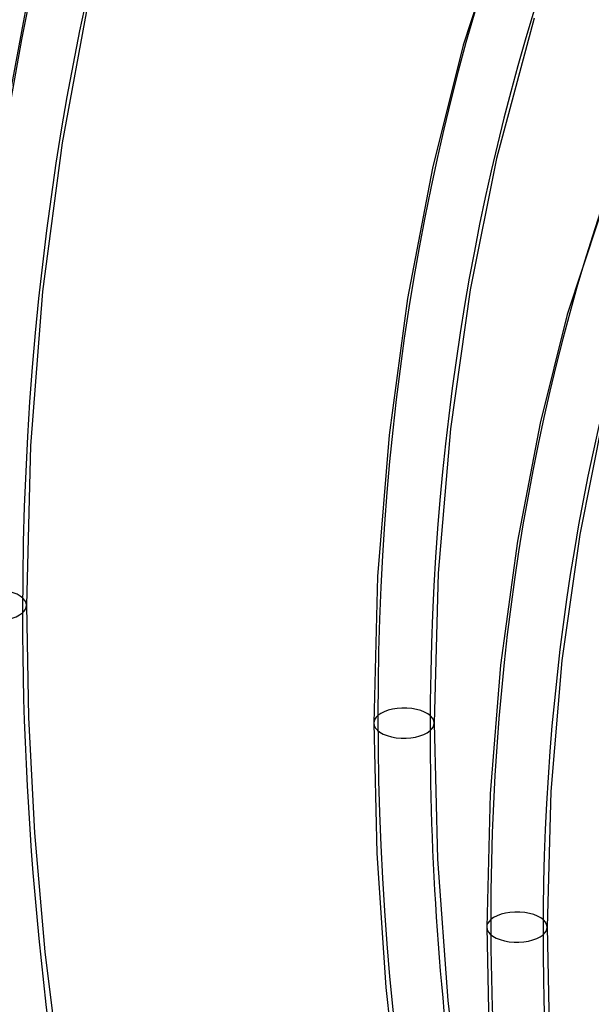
# Model space of a CAD drawing. Header units: millimetres. Extents: x -216 to 210, y -272 to 267.
# Tile 45 of 87: x -73 to -56, y 34 to 63. Entities that reach past the tile are written whole.
import ezdxf

# ---------------------------------------------------------------- set-up
doc = ezdxf.new("R2010")
doc.units = ezdxf.units.MM
doc.layers.add('MAIN-1', color=7, linetype='Continuous')

msp = doc.modelspace()

# ---------------------------------------------------------------- linework, layer by layer
at = {"layer": 'MAIN-1'}
for p, q in [((-57.453, 68.222), (-59.383, 62.372)), ((-72.247, 64.085), (-73.052, 59.753)), ((-70.497, 63.711), (-71.284, 59.473)), ((-57.279, 63.176), (-58.397, 59.008)), ((-59.383, 62.372), (-60.296, 58.723)), ((-54.508, 59.811), (-56.298, 54.386)), ((-71.284, 59.473), (-71.861, 55.066)), ((-58.397, 59.008), (-59.178, 55.124)), ((-60.296, 58.723), (-61.037, 54.862)), ((-71.861, 55.066), (-72.216, 50.496)), ((-59.178, 55.124), (-59.763, 51.002)), ((-61.037, 54.862), (-61.584, 50.815)), ((-56.298, 54.386), (-57.103, 51.166)), ((-57.103, 51.166), (-57.774, 47.675)), ((-55.228, 51.342), (-55.925, 47.871)), ((-61.584, 50.815), (-61.921, 46.62)), ((-59.763, 51.002), (-60.123, 46.72)), ((-72.216, 50.496), (-72.338, 45.769)), ((-55.925, 47.871), (-56.457, 44.132)), ((-57.774, 47.675), (-58.273, 43.994)), ((-60.123, 46.72), (-60.246, 42.278)), ((-61.921, 46.62), (-62.036, 42.278)), ((-72.338, 45.769), (-72.279, 42.443)), ((-56.457, 44.132), (-56.784, 40.254)), ((-58.273, 43.994), (-58.58, 40.178)), ((-72.279, 42.443), (-72.099, 39.027)), ((-62.036, 42.278), (-61.948, 38.424)), ((-60.246, 42.278), (-60.148, 38.245)), ((-58.58, 40.178), (-58.685, 36.23)), ((-56.784, 40.254), (-56.895, 36.23)), ((-72.099, 39.027), (-71.79, 35.497)), ((-61.948, 38.424), (-61.677, 34.442)), ((-60.148, 38.245), (-59.843, 34.057)), ((-58.685, 36.23), (-58.618, 33.031)), ((-56.895, 36.23), (-56.819, 32.863)), ((-71.79, 35.497), (-71.35, 31.916)), ((-61.677, 34.442), (-61.215, 30.376)), ((-59.843, 34.057), (-59.323, 29.774))]:
    msp.add_line(p, q, dxfattribs=at)
for centre, major_axis, ratio, start_param, end_param in [((-0.5, -0.433), (123.73, -142.871), 0.75, 0.713724, 3.451437), ((0, 0), (-123.075, 142.115), 0.75, -2.427868, 0.713724), ((21.329, 18.471), (-90.348, 104.325), 0.75, 0, 0.713724), ((21.329, 18.471), (89.176, -102.972), 0.75, 3.141593, 3.855317), ((21.329, 18.471), (-81.208, 93.771), 0.75, 0, 0.713724), ((21.329, 18.471), (80.036, -92.418), 0.75, 3.141592, 3.855317), ((21.329, 18.471), (-72.068, 83.216), 0.75, 0, 0.713724), ((21.329, 18.471), (70.896, -81.863), 0.75, -3.141592, -2.427868), ((-43, -37.239), (-117.838, 136.067), 0.75, 0, 2.284521), ((-43, -37.239), (117.183, -135.311), 0.75, -3.141592, -0.857072), ((21.329, 18.471), (-62.927, 72.662), 0.75, -0.015779, 0.713724), ((21.329, 18.471), (61.755, -71.309), 0.75, -3.101631, -2.427868), ((16.929, 14.661), (-57.068, 65.897), 0.75, -0.011218, 0.713724), ((16.929, 14.661), (55.896, -64.543), 0.75, -3.102162, -2.427868), ((21.329, 18.471), (-90.348, 104.325), 0.75, 0.713724, 1.460202), ((21.329, 18.471), (-81.208, 93.771), 0.75, 0.713724, 1.455819), ((0, 0), (-123.075, 142.115), 0.75, 0.713724, 3.855317), ((-0.5, -0.433), (123.73, -142.871), 0.75, -2.427868, -0.309845), ((-73.233, 45.769), (-0.895, 0), 0.5, 3.141499, 5.759587), ((21.329, 18.471), (-72.068, 83.216), 0.75, 0.713724, 1.450323), ((-73.233, 45.769), (-0.895, 0), 0.5, -0.000094, 2.617994), ((-73.233, 45.769), (-0.895, 0), 0.5, 2.617994, 3.141499), ((21.329, 18.471), (70.896, -81.863), 0.75, -2.427868, -2.211039), ((-61.141, 42.278), (-0.895, 0), 0.5, 3.141499, 5.759587), ((-61.141, 42.278), (-0.895, 0), 0.5, -0.523599, -0.000094), ((21.329, 18.471), (-62.927, 72.662), 0.75, 0.713724, 1.443228), ((-61.141, 42.278), (-0.895, 0), 0.5, -0.000094, 2.617994), ((-61.141, 42.278), (-0.895, 0), 0.5, 2.617994, 3.141499), ((21.329, 18.471), (61.755, -71.309), 0.75, -2.427868, -2.121659), ((-5, -4.33), (-117.838, 136.067), 0.75, 0.713724, 2.284521), ((-156.477, 104.096), (-151.646, 107.976), 0.248604, 1.839676, 2.405729), ((-157.039, 103.307), (151.646, -107.976), 0.248604, -1.301917, -0.759121), ((-57.79, 36.23), (-0.895, 0), 0.5, 3.141499, 5.759587), ((-57.79, 36.23), (-0.895, 0), 0.5, -0.523599, -0.000094), ((-57.79, 36.23), (-0.895, 0), 0.5, -0.000094, 2.617994), ((16.929, 14.661), (-57.068, 65.897), 0.75, 0.713724, 1.438666), ((-57.79, 36.23), (-0.895, 0), 0.5, 2.617994, 3.141499), ((16.929, 14.661), (55.896, -64.543), 0.75, -2.427868, -2.149407)]:
    msp.add_ellipse(centre, major_axis=major_axis, ratio=ratio, start_param=start_param, end_param=end_param, dxfattribs=at)

doc.saveas('drawing.dxf')
